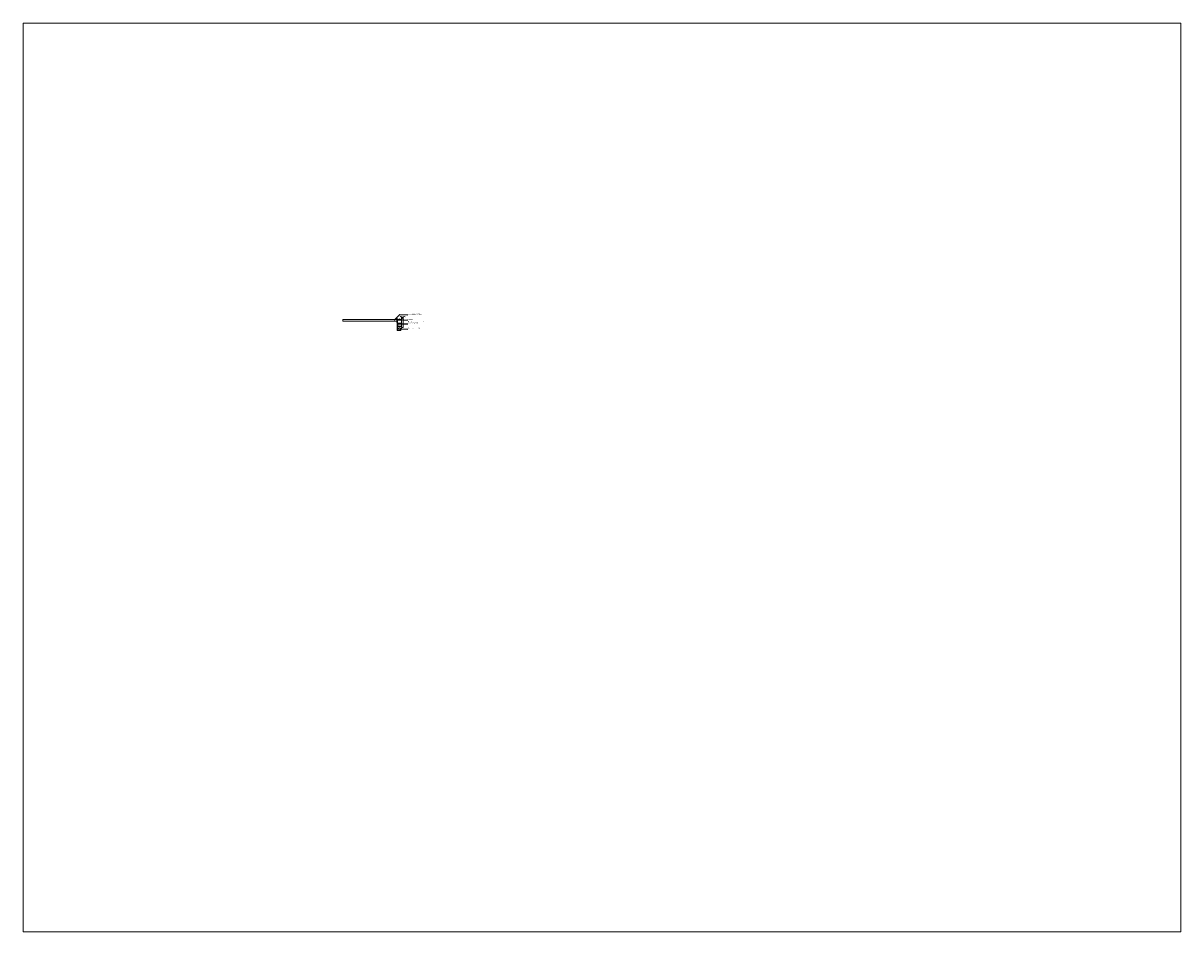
# Model space of a CAD drawing. Header units: metres. Extents: x -58265 to 854892, y -56510 to 35250.
# Tile 47 of 47: x 829455 to 854892, y -40384 to -20414. Entities that reach past the tile are written whole.
import ezdxf

# ---------------------------------------------------------------- set-up
doc = ezdxf.new("R2010")
doc.units = ezdxf.units.M
doc.header["$LTSCALE"] = 0.05
doc.linetypes.add('Wipeout_Contour', pattern=[20000, 0, -20000])
for name, color, linetype in [('A_1_Schraffuren', 7, 'Continuous'), ('A_4_Detail_Bemaßung', 7, 'Continuous'), ('A_4_Detail_Inhalt', 7, 'Continuous'), ('A_4_Details_Linien', 7, 'Continuous'), ('A_4_N_Detail_Inhalt', 7, 'Continuous')]:
    doc.layers.add(name, color=color, linetype=linetype)
doc.styles.add('ERSTELLTER_STIL_2', font='txt')
doc.dimstyles.new('ERSTELLTER_STIL__10', dxfattribs={"dimtxt": 20, "dimasz": 4.75, "dimexe": 0.18, "dimexo": 0.0625, "dimgap": 0, "dimtad": 1, "dimtih": 1, "dimtoh": 1, "dimlfac": 0.001, "dimzin": 0, "dimdsep": 46, "dimtxsty": 'ERSTELLTER_STIL_2', "dimblk": 'ARROWHEAD_6', "dimblk1": 'ARROWHEAD_6', "dimblk2": 'ARROWHEAD_6', "dimcen": 0.09, "dimclrd": 7, "dimclre": 7, "dimclrt": 7, "dimazin": 0, "dimtfac": 1, "dimtdec": 4, "dimtmove": 0, "dimatfit": 3, "dimfxl": 1, "dimtolj": 1, "dimtzin": 0, "dimarcsym": 0})
doc.dimstyles.new('ERSTELLTER_STIL__9', dxfattribs={"dimtxt": 0.18, "dimasz": 9.12, "dimexe": 0.18, "dimexo": 0.0625, "dimgap": 0, "dimtad": 0, "dimtih": 1, "dimtoh": 1, "dimdec": 4, "dimzin": 0, "dimdsep": 46, "dimcen": 0.09, "dimadec": 0, "dimazin": 0, "dimtfac": 1, "dimtdec": 4, "dimtmove": 0, "dimatfit": 3, "dimldrblk": 'ARROWHEAD_11', "dimfxl": 1, "dimtolj": 1, "dimtzin": 0, "dimarcsym": 0})

# ---------------------------------------------------------------- blocks, each defined once
blk = doc.blocks.new('*D204', base_point=(772623, -30580))
at = {"layer": 'A_4_Detail_Bemaßung', "color": 7, "linetype": 'Continuous', "lineweight": 13}
for p, q in [((837668, -26914), (837671, -26914)), ((837674, -26911), (837669, -26916)), ((837671, -26919), (837671, -26909)), ((837671, -26914), (837756, -26914)), ((837759, -26911), (837754, -26916)), ((837756, -26919), (837756, -26909))]:
    blk.add_line(p, q, dxfattribs=at)
at = {"color": 254, "linetype": 'Wipeout_Contour', "lineweight": 0, "ltscale": 3352556.389039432}
blk.add_wipeout([(837693, -26913), (837722, -26913), (837722, -26887), (837693, -26887)], dxfattribs=at).dxf.layer = 'A_1_Schraffuren'
at = {"layer": 'A_4_Detail_Bemaßung', "color": 7, "lineweight": 13, "insert": (837696, -26911), "char_height": 20, "attachment_point": 7, "style": 'ERSTELLTER_STIL_2'}
blk.add_mtext('\\A1;{\\pql;\\fSwis721 Cn BT|b0|i0|c0|p0;\\W1.000000;8\\fSwis721 Cn BT|b0|i0|c0|p0;\\W1.000000;\\A1{\\H.66x;\\S5^  ;}}', dxfattribs=at)
at = {"color": 254, "linetype": 'Wipeout_Contour', "lineweight": 0, "ltscale": 3352716.306614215}
blk.add_wipeout([(837737, -26913), (837757, -26913), (837757, -26887), (837737, -26887)], dxfattribs=at).dxf.layer = 'A_1_Schraffuren'
at = {"layer": 'A_4_Detail_Bemaßung', "color": 7, "lineweight": 13, "insert": (837741, -26910), "char_height": 20, "attachment_point": 7, "style": 'ERSTELLTER_STIL_2'}
blk.add_mtext('\\A1;{\\pql;\\fSwis721 Cn BT|b0|i0|c0|p0;\\W1.000000;1}', dxfattribs=at)
blk = doc.blocks.new('ARROWHEAD_6')
at = {"color": 0, "linetype": 'Continuous', "lineweight": 0}
for p, q in [((0, 0), (-1, 0)), ((-0.5, -0.5), (0.5, 0.5))]:
    blk.add_line(p, q, dxfattribs=at)
blk = doc.blocks.new('*D205', base_point=(772623, -30580))
at = {"layer": 'A_4_Detail_Bemaßung', "color": 7, "linetype": 'Continuous', "lineweight": 13}
for p, q in [((837759, -26911), (837754, -26916)), ((837756, -26919), (837756, -26909)), ((837756, -26914), (837766, -26914)), ((837769, -26911), (837764, -26916)), ((837766, -26919), (837766, -26909))]:
    blk.add_line(p, q, dxfattribs=at)
at = {"color": 254, "linetype": 'Wipeout_Contour', "lineweight": 0, "ltscale": 3352716.306614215}
blk.add_wipeout([(837737, -26913), (837757, -26913), (837757, -26887), (837737, -26887)], dxfattribs=at).dxf.layer = 'A_1_Schraffuren'
blk = doc.blocks.new('*D206', base_point=(772623, -30580))
at = {"layer": 'A_4_Detail_Bemaßung', "color": 7, "linetype": 'Continuous', "lineweight": 13}
for p, q in [((837769, -26911), (837764, -26916)), ((837766, -26919), (837766, -26909)), ((837766, -26914), (837806, -26914)), ((837804, -26916), (837809, -26911)), ((837806, -26919), (837806, -26909)), ((837806, -26914), (837810, -26914))]:
    blk.add_line(p, q, dxfattribs=at)
at = {"color": 254, "linetype": 'Wipeout_Contour', "lineweight": 0, "ltscale": 3352872.788488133}
blk.add_wipeout([(837776, -26913), (837796, -26913), (837796, -26887), (837776, -26887)], dxfattribs=at).dxf.layer = 'A_1_Schraffuren'
at = {"layer": 'A_4_Detail_Bemaßung', "color": 7, "lineweight": 13, "insert": (837780, -26910), "char_height": 20, "attachment_point": 7, "style": 'ERSTELLTER_STIL_2'}
blk.add_mtext('\\A1;{\\pql;\\fSwis721 Cn BT|b0|i0|c0|p0;\\W1.000000;4}', dxfattribs=at)
blk = doc.blocks.new('*D207', base_point=(772623, -30580))
at = {"layer": 'A_4_Detail_Bemaßung', "color": 7, "linetype": 'Continuous', "lineweight": 13}
for p, q in [((837678, -27124), (837681, -27124)), ((837684, -27121), (837679, -27126)), ((837681, -27128), (837681, -27119)), ((837681, -27124), (837766, -27124)), ((837764, -27126), (837769, -27121)), ((837766, -27128), (837766, -27119)), ((837766, -27124), (837770, -27124))]:
    blk.add_line(p, q, dxfattribs=at)
at = {"color": 254, "linetype": 'Wipeout_Contour', "lineweight": 0, "ltscale": 3352649.939751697}
blk.add_wipeout([(837710, -27123), (837738, -27123), (837738, -27096), (837710, -27096)], dxfattribs=at).dxf.layer = 'A_1_Schraffuren'
at = {"layer": 'A_4_Detail_Bemaßung', "color": 7, "lineweight": 13, "insert": (837713, -27121), "char_height": 20, "attachment_point": 7, "style": 'ERSTELLTER_STIL_2'}
blk.add_mtext('\\A1;{\\pql;\\fSwis721 Cn BT|b0|i0|c0|p0;\\W1.000000;8\\fSwis721 Cn BT|b0|i0|c0|p0;\\W1.000000;\\A1{\\H.66x;\\S5^  ;}}', dxfattribs=at)
blk = doc.blocks.new('ARROWHEAD_11')
at = {"color": 0, "linetype": 'Continuous', "lineweight": 0}
blk.add_line((0, 0), (-1, 0), dxfattribs=at)
at = {"color": 0, "linetype": 'Continuous', "lineweight": 0, "const_width": 0.25, "flags": 128}
blk.add_lwpolyline([(-0.125, 0, 1), (0.125, 0, 1)], format="xyb", close=True, dxfattribs=at)

msp = doc.modelspace()

# ---------------------------------------------------------------- linework, layer by layer
at = {"layer": 'A_4_Detail_Inhalt', "color": 6, "linetype": 'Continuous', "lineweight": 18}
msp.add_lwpolyline([(829455.115, -20414.161), (829455.115, -40383.788), (854892.347, -40383.788), (854892.347, -20414.161)], close=True, dxfattribs=at)
at = {"layer": 'A_4_Details_Linien', "color": 7, "linetype": 'Continuous', "lineweight": 15}
msp.add_lwpolyline([(837756.452, -26929.774), (837671.452, -26929.774), (837671.452, -27169.774), (837756.452, -27169.774), (837756.452, -27156.774), (837681.452, -27150.774), (837681.452, -26948.774), (837756.452, -26942.774)], close=True, dxfattribs=at)
msp.add_open_spline([(837736.764, -26866.516), (837736.764, -26866.516), (837754.638, -26856.067), (837766.975, -26866.516), (837769.561, -26868.706), (837771.492, -26871.599), (837774.153, -26873.694), (837783.788, -26881.28), (837796.695, -26875.79), (837808.328, -26870.373), (837816.17, -26866.721), (837824.207, -26862.827), (837832.754, -26863.516), (837842.788, -26864.325), (837850.966, -26871.444), (837850.966, -26871.444)], degree=3, knots=[0, 0, 0, 0, 1, 1, 1, 2, 2, 2, 3, 3, 3, 4, 4, 4, 5, 5, 5, 5], dxfattribs=at)

# ---------------------------------------------------------------- next in the draw order: dimensions: what is measured, and where the dimension line sits
at = {"layer": 'A_4_Detail_Bemaßung', "color": 7, "linetype": 'Continuous', "lineweight": 13}
dim = msp.add_linear_dim(base=(837756.452149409, -26913.933129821), p1=(837671.452149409, -26929.773905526), p2=(837756.452149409, -26929.773905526), dimstyle='ERSTELLTER_STIL__10', dxfattribs=at)
dim.commit()
dim.dimension.update_dxf_attribs({"geometry": '*D204', "text_midpoint": (837730.823969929, -26899.93312991), "dimtype": 160})

# ---------------------------------------------------------------- next in the draw order: dimensions: what is measured, and where the dimension line sits
dim = msp.add_linear_dim(base=(837766.452, -26913.933), p1=(837756.452, -26929.774), p2=(837766.452, -26905.039), dimstyle='ERSTELLTER_STIL__10', dxfattribs=at)
dim.commit()
dim.dimension.update_dxf_attribs({"geometry": '*D205', "text_midpoint": (837748.281, -26899.933), "dimtype": 160})

# ---------------------------------------------------------------- next in the draw order: dimensions: what is measured, and where the dimension line sits
dim = msp.add_linear_dim(base=(837806.452, -26913.933), p1=(837766.452, -26905.039), p2=(837806.452, -26905.78), dimstyle='ERSTELLTER_STIL__10', dxfattribs=at)
dim.commit()
dim.dimension.update_dxf_attribs({"geometry": '*D206', "text_midpoint": (837787.422, -26899.933), "dimtype": 160})

# ---------------------------------------------------------------- next in the draw order: dimensions: what is measured, and where the dimension line sits
dim = msp.add_linear_dim(base=(837766.452149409, -27123.610339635), p1=(837681.452149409, -27079.965983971), p2=(837766.452149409, -27099.797238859), dimstyle='ERSTELLTER_STIL__10', dxfattribs=at)
dim.commit()
dim.dimension.update_dxf_attribs({"geometry": '*D207', "text_midpoint": (837747.464599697, -27109.610339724), "dimtype": 160})

# ---------------------------------------------------------------- next in the draw order: wipeouts: each hides what was drawn before it
at = {"color": 7, "linetype": 'Wipeout_Contour', "lineweight": 15, "ltscale": 3353885.3224596}
msp.add_wipeout([(837909.251, -26785.086), (838176.205, -26785.086), (838176.205, -26826.753), (837909.251, -26826.753)], dxfattribs=at).dxf.layer = 'A_4_N_Detail_Inhalt'

# ---------------------------------------------------------------- next in the draw order: linework, layer by layer
at = {"layer": 'A_4_Details_Linien', "color": 7, "linetype": 'Continuous', "lineweight": 15}
for points in [[(837666.452, -26959.774), (837666.452, -26929.774), (836476.452, -26929.774), (836476.452, -26959.774)], [(837671.452, -26929.774), (837666.452, -26929.774), (837666.452, -26989.821), (837671.452, -26989.821)], [(837686.452, -26999.751), (837681.452, -26999.751), (837681.452, -27099.797), (837686.452, -27099.797)], [(837766.452, -27009.751), (837686.452, -27009.751), (837686.452, -27029.797), (837766.452, -27029.797)], [(837766.452, -27069.751), (837686.452, -27069.751), (837686.452, -27089.797), (837766.452, -27089.797)]]:
    msp.add_lwpolyline(points, close=True, dxfattribs=at)

# ---------------------------------------------------------------- next in the draw order: texts
at = {"layer": 'A_4_N_Detail_Inhalt', "color": 7, "linetype": 'Continuous', "lineweight": 15, "insert": (837909.251, -26818.116), "char_height": 20, "attachment_point": 7, "style": 'ERSTELLTER_STIL_2'}
msp.add_mtext('\\A1;{\\pql;\\fSwis721 Cn BT|b0|i0|c0|p0;\\W1.000000;Gitterroststufe\\fSwis721 Cn BT|b0|i0|c0|p0;\\W1.000000; MW 30/10}', dxfattribs=at)

# ---------------------------------------------------------------- next in the draw order: leaders
at = {"layer": 'A_4_N_Detail_Inhalt', "color": 7, "linetype": 'Continuous', "lineweight": 15, "annotation_type": 0, "has_hookline": 1, "hookline_direction": 0, "text_width": 253.58}
msp.add_leader([(837609.291, -26943.647), (837731.185, -26818.116), (837904.251, -26821.753)], dimstyle='ERSTELLTER_STIL__9', dxfattribs=at)

# ---------------------------------------------------------------- next in the draw order: wipeouts: each hides what was drawn before it
at = {"color": 7, "linetype": 'Wipeout_Contour', "lineweight": 15, "ltscale": 3353846.278383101}
msp.add_wipeout([(837909.251, -27099.532), (838136.439, -27099.532), (838136.439, -27141.199), (837909.251, -27141.199)], dxfattribs=at).dxf.layer = 'A_4_N_Detail_Inhalt'

# ---------------------------------------------------------------- next in the draw order: texts
at = {"layer": 'A_4_N_Detail_Inhalt', "color": 7, "linetype": 'Continuous', "lineweight": 15, "insert": (837909.251, -27135.153), "char_height": 20, "attachment_point": 7, "style": 'ERSTELLTER_STIL_2'}
msp.add_mtext('\\A1;{\\pql;\\fSwis721 Cn BT|b0|i0|c0|p0;\\W1.000000;Treppenwange \\fSwis721 Cn BT|b0|i0|c0|p0;\\W1.000000;U 2\\fSwis721 Cn BT|b0|i0|c0|p0;\\W1.000000;4\\fSwis721 Cn BT|b0|i0|c0|p0;\\W1.000000;0}', dxfattribs=at)

# ---------------------------------------------------------------- next in the draw order: leaders
at = {"layer": 'A_4_N_Detail_Inhalt', "color": 7, "linetype": 'Continuous', "lineweight": 15, "annotation_type": 0, "has_hookline": 1, "hookline_direction": 0, "text_width": 214.98}
msp.add_leader([(837730.853, -27160.153), (837754.806, -27135.153), (837904.251, -27136.199)], dimstyle='ERSTELLTER_STIL__9', dxfattribs=at)

# ---------------------------------------------------------------- next in the draw order: wipeouts: each hides what was drawn before it
at = {"color": 7, "linetype": 'Wipeout_Contour', "lineweight": 15, "ltscale": 3353565.592918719}
msp.add_wipeout([(837909.251, -26904.115), (838008.627, -26904.115), (838008.627, -26945.782), (837909.251, -26945.782)], dxfattribs=at).dxf.layer = 'A_4_N_Detail_Inhalt'

# ---------------------------------------------------------------- next in the draw order: texts
at = {"layer": 'A_4_N_Detail_Inhalt', "color": 7, "linetype": 'Continuous', "lineweight": 15, "insert": (837909.251, -26935.153), "char_height": 20, "attachment_point": 7, "style": 'ERSTELLTER_STIL_2'}
msp.add_mtext('\\A1;{\\pql;\\fSwis721 Cn BT|b0|i0|c0|p0;\\W1.000000;Geländer}', dxfattribs=at)

# ---------------------------------------------------------------- next in the draw order: leaders
at = {"layer": 'A_4_N_Detail_Inhalt', "color": 7, "linetype": 'Continuous', "lineweight": 15, "annotation_type": 0, "has_hookline": 1, "hookline_direction": 0, "text_width": 87.9}
msp.add_leader([(837786.972, -26940.782), (837909.251, -26935.153)], dimstyle='ERSTELLTER_STIL__9', dxfattribs=at)

# ---------------------------------------------------------------- next in the draw order: wipeouts: each hides what was drawn before it
at = {"color": 7, "linetype": 'Wipeout_Contour', "lineweight": 15, "ltscale": 3353992.45764986}
msp.add_wipeout([(837909.251, -26952.449), (838218.04, -26952.449), (838218.04, -27025.782), (837909.251, -27025.782)], dxfattribs=at).dxf.layer = 'A_4_N_Detail_Inhalt'

# ---------------------------------------------------------------- next in the draw order: linework, layer by layer
at = {"layer": 'A_4_Details_Linien', "color": 7, "linetype": 'Continuous', "lineweight": 15}
msp.add_lwpolyline([(837766.452, -26866.088), (837766.452, -27099.797), (837806.452, -27099.797), (837806.452, -26871.24)], dxfattribs=at)

# ---------------------------------------------------------------- next in the draw order: texts
at = {"layer": 'A_4_N_Detail_Inhalt', "color": 7, "linetype": 'Continuous', "lineweight": 15, "insert": (837909.251, -27019.736), "char_height": 20, "attachment_point": 7, "line_spacing_factor": 0.951752, "style": 'ERSTELLTER_STIL_2'}
msp.add_mtext('\\A1;{\\pql;\\fSwis721 Cn BT|b0|i0|c0|p0;\\W1.000000;Befestigung\\fSwis721 Cn BT|b0|i0|c0|p0;\\W1.000000;:\\fSwis721 Cn BT|b0|i0|c0|p0;\\W1.000000; seitl. geschraubt\\P\\pql;\\fSwis721 Cn BT|b0|i0|c0|p0;\\W1.000000;an Treppenwange}', dxfattribs=at)

# ---------------------------------------------------------------- next in the draw order: leaders
at = {"layer": 'A_4_N_Detail_Inhalt', "color": 7, "linetype": 'Continuous', "lineweight": 15, "annotation_type": 0, "has_hookline": 1, "hookline_direction": 0, "text_width": 296.02}
msp.add_leader([(837681.452, -27020.782), (837909.251, -27019.736)], dimstyle='ERSTELLTER_STIL__9', dxfattribs=at)

doc.saveas('drawing.dxf')
